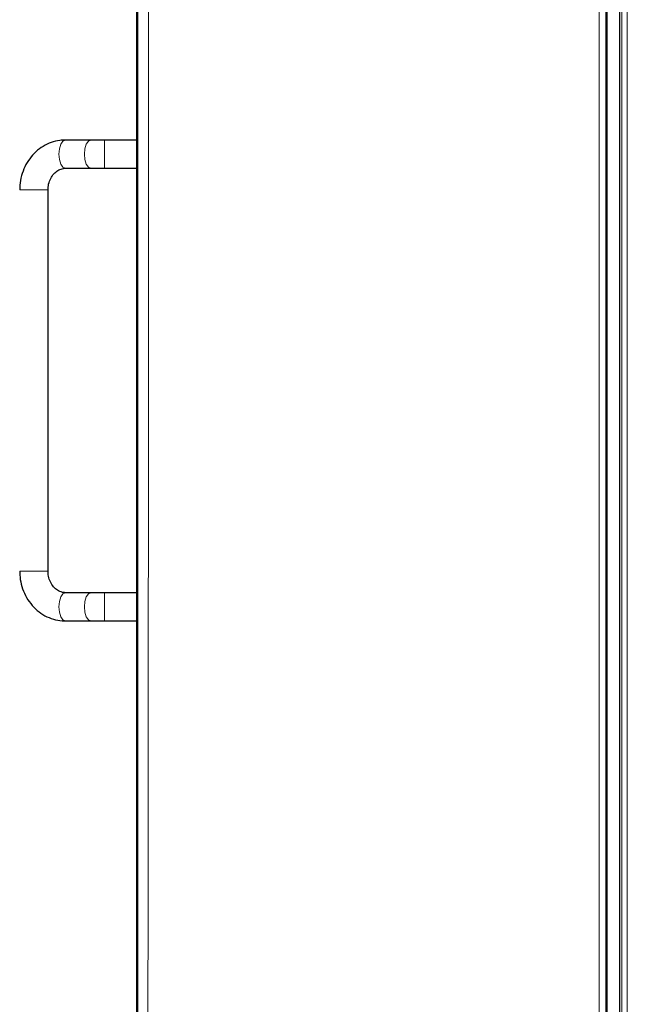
# Paper-space layout 'Sheet2' of a CAD drawing. Header units: millimetres. Extents: x 0 to 1118, y 0 to 864.
# Tile 68 of 79: x 748 to 773, y 565 to 606. Entities that reach past the tile are written whole.
import ezdxf

# ---------------------------------------------------------------- set-up
doc = ezdxf.new("R2010")
doc.units = ezdxf.units.MM

psp = doc.layouts.new('Sheet2')

# ---------------------------------------------------------------- linework, layer by layer
at = {"color": 7, "linetype": 'Continuous', "lineweight": 25}
for p, q in [((752.553437, 682.252183), (752.553437, 537.502183)), ((752.557726, 682.377183), (752.557726, 537.377183)), ((750.641066, 601.257495), (749.57204, 601.257495)), ((751.217812, 601.257495), (750.641066, 601.257495)), ((752.553437, 601.257495), (751.217812, 601.257495)), ((749.57204, 600.06687), (750.641066, 600.06687)), ((750.641066, 600.06687), (751.217812, 600.06687)), ((751.217812, 600.06687), (752.553437, 600.06687)), ((748.836562, 583.112183), (748.836562, 599.162183)), ((750.641066, 582.207495), (749.57204, 582.207495)), ((751.217812, 582.207495), (750.641066, 582.207495)), ((752.553437, 582.207495), (751.217812, 582.207495)), ((749.57204, 581.01687), (750.641066, 581.01687)), ((750.641066, 581.01687), (751.217812, 581.01687)), ((751.217812, 581.01687), (752.553437, 581.01687))]:
    psp.add_line(p, q, dxfattribs=at)
at = {"color": 7, "linetype": 'Continuous', "lineweight": 18}
for p, q in [((751.217812, 601.257495), (751.217812, 600.06687)), ((747.645937, 599.162183), (748.836561, 599.162183)), ((747.645937, 583.112183), (748.836562, 583.112183)), ((751.217812, 581.01687), (751.217812, 582.207495))]:
    psp.add_line(p, q, dxfattribs=at)
at = {"color": 7, "linetype": 'Continuous', "lineweight": 25, "flags": 128}
for points in [[(772.357501, 542.445379), (772.357497, 565.373208), (772.357497, 580.207868), (772.357497, 595.042536), (772.357497, 609.87718)], [(772.889069, 542.448322), (772.889073, 565.373212), (772.889072, 580.207872), (772.889072, 595.04254), (772.889072, 609.877184)]]:
    psp.add_lwpolyline(points, dxfattribs=at)
at = {"color": 7, "linetype": 'Continuous', "lineweight": 18, "flags": 128}
for points in [[(772.967047, 542.448855), (772.967052, 545.748994), (772.967053, 558.949546), (772.967053, 584.413366), (772.967053, 593.376463), (772.967053, 606.577041), (772.967053, 609.877185)], [(773.203065, 609.877185), (773.203065, 609.377185), (773.203065, 607.377185), (773.203065, 599.377185), (773.203065, 567.377185), (773.203065, 566.975307), (773.20306, 542.44954)], [(749.57204, 601.257495), (749.466927, 601.21218), (749.377816, 601.083132), (749.318274, 600.889999), (749.297365, 600.662183), (749.318274, 600.434366), (749.377816, 600.241233), (749.466927, 600.112186), (749.57204, 600.06687), (749.57204, 600.06687)], [(750.641066, 601.257495), (750.535953, 601.21218), (750.446842, 601.083132), (750.3873, 600.889999), (750.366391, 600.662183), (750.3873, 600.434366), (750.446842, 600.241233), (750.535953, 600.112186), (750.641066, 600.06687)], [(749.57204, 581.01687), (749.466927, 581.062186), (749.377816, 581.191233), (749.318274, 581.384366), (749.297365, 581.612183), (749.318274, 581.839999), (749.377816, 582.033132), (749.466927, 582.16218), (749.57204, 582.207495), (749.57204, 582.207495)], [(750.641066, 581.01687), (750.535953, 581.062186), (750.446842, 581.191233), (750.3873, 581.384366), (750.366391, 581.612183), (750.3873, 581.839999), (750.446842, 582.033132), (750.535953, 582.16218), (750.641066, 582.207495)]]:
    psp.add_lwpolyline(points, dxfattribs=at)
at = {"color": 7, "linetype": 'Continuous', "lineweight": 18}
for points, knots in [([(752.615568, 537.377183), (752.615736, 545.395041), (752.616073, 561.430775), (752.615431, 585.597438), (752.615577, 602.079583), (752.615575, 611.877183), (752.61558, 618.877183), (752.615485, 634.127196), (752.616116, 656.627192), (752.615751, 673.793858), (752.615568, 682.377183)], [0, 0, 0, 0, 0.165886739, 0.331773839, 0.499999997, 0.506896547, 0.534482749, 0.644827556, 0.822413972, 1, 1, 1, 1]), ([(753.061664, 682.378652), (753.055277, 677.254971), (753.042502, 667.00759), (753.075941, 642.840442), (753.060637, 623.463624), (753.060787, 607.877183), (753.060499, 600.877183), (753.066175, 585.626913), (753.028403, 563.126431), (753.050577, 545.959274), (753.061664, 537.375713)], [0, 0, 0, 0, 0.106005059, 0.212010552, 0.499999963, 0.506896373, 0.534482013, 0.644824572, 0.822412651, 1, 1, 1, 1]), ([(772.01929, 542.443394), (772.020218, 550.6207), (772.022577, 571.381134), (772.021542, 592.759018), (772.021555, 607.05964), (772.021554, 608.777132), (772.021554, 609.87718)], [0, 0, 0, 0, 0.363792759, 0.923592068, 0.951060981, 1, 1, 1, 1]), ([(772.295117, 609.87718), (772.295117, 609.710513), (772.295117, 608.87718), (772.295117, 605.37718), (772.295116, 591.37718), (772.295125, 577.909891), (772.295111, 558.932538), (772.296262, 550.621854), (772.297395, 542.445125)], [0, 0, 0, 0, 0.007414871, 0.037074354, 0.155712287, 0.630264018, 0.636223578, 1, 1, 1, 1])]:
    psp.add_open_spline(points, degree=3, knots=knots, dxfattribs=at)
at = {"color": 7, "linetype": 'Continuous', "lineweight": 25}
for points, knots in [([(749.57204, 601.257495), (749.492086, 601.254279), (749.287624, 601.246053), (748.965224, 601.164144), (748.623213, 601.001421), (748.317138, 600.769813), (748.057546, 600.478934), (747.853355, 600.138211), (747.713585, 599.759716), (747.652787, 599.427684), (747.647609, 599.226995), (747.645937, 599.162183)], [0, 0, 0, 0, 0.078110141, 0.199746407, 0.321344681, 0.443350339, 0.566156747, 0.689930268, 0.814638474, 0.940136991, 1, 1, 1, 1]), ([(748.836562, 599.162183), (748.837814, 599.200993), (748.841849, 599.326007), (748.891171, 599.532058), (749.002999, 599.750919), (749.156828, 599.920183), (749.337896, 600.030337), (749.479248, 600.064831), (749.55854, 600.066573), (749.57204, 600.06687)], [0, 0, 0, 0, 0.0772209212, 0.2487404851, 0.4205965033, 0.5937947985, 0.771235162, 0.9610496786, 1, 1, 1, 1]), ([(747.645937, 583.112183), (747.648517, 583.031142), (747.655456, 582.813156), (747.727874, 582.463477), (747.879176, 582.082836), (748.098099, 581.740898), (748.374985, 581.452144), (748.698986, 581.228344), (749.056156, 581.079593), (749.353506, 581.022119), (749.525864, 581.017979), (749.57204, 581.01687)], [0, 0, 0, 0, 0.074841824, 0.20131075, 0.328133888, 0.45492821, 0.581345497, 0.706986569, 0.831526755, 0.954864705, 1, 1, 1, 1]), ([(749.57204, 582.207495), (749.545694, 582.208588), (749.448185, 582.212632), (749.290208, 582.265076), (749.106418, 582.399056), (748.959458, 582.59086), (748.863816, 582.828275), (748.837482, 583.009632), (748.836654, 583.101964), (748.836562, 583.112183)], [0, 0, 0, 0, 0.076038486, 0.281423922, 0.454650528, 0.638788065, 0.816157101, 0.979654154, 1, 1, 1, 1])]:
    psp.add_open_spline(points, degree=3, knots=knots, dxfattribs=at)

doc.saveas('drawing.dxf')
